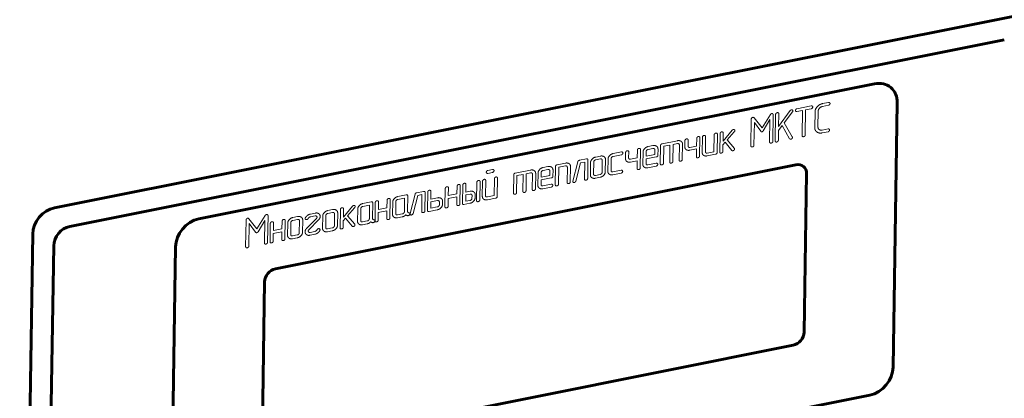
# Model space of a CAD drawing. Header units: millimetres. Extents: x 0 to 420, y 0 to 297.
# Tile 20 of 26: x 326 to 357, y 136 to 148. Entities that reach past the tile are written whole.
import ezdxf

# ---------------------------------------------------------------- set-up
doc = ezdxf.new("R2010")
doc.units = ezdxf.units.MM
doc.linetypes.add('K5LT_BASIC', pattern=[0])
doc.linetypes.add('K5LT_THIN', pattern=[0])
for name, color, linetype, true_color in [('G', 3, 'Continuous', 0x00ff00), ('R', 1, 'Continuous', 0xff0000), ('WELDING', 7, 'Continuous', 0xffffff)]:
    doc.layers.add(name, color=color, linetype=linetype, true_color=true_color)

msp = doc.modelspace()

# ---------------------------------------------------------------- linework, layer by layer
at = {"layer": 'G', "color": 5, "linetype": 'K5LT_BASIC', "lineweight": 60, "true_color": 0x0000ff}
for p, q in [((357.171, 148.074), (327.325, 142.117)), ((356.75, 147.321), (327.794, 141.542)), ((352.732, 145.953), (331.795, 141.774)), ((353.306, 137.188), (353.433, 145.368)), ((350.295, 143.45), (334.169, 140.232)), ((350.547, 138.268), (350.623, 143.176)), ((326.646, 141.302), (326.243, 115.4)), ((327.296, 140.944), (326.908, 115.951)), ((331.07, 140.905), (330.943, 132.725)), ((333.829, 139.824), (333.753, 134.917)), ((334.082, 134.642), (350.208, 137.861)), ((331.645, 132.14), (352.582, 136.319))]:
    msp.add_line(p, q, dxfattribs=at)
for centre, major_axis, start_param, end_param in [((352.72, 145.226), (0.511, 0.615), 0, 0.784241), ((352.72, 145.226), (0.511, 0.615), 5.49663, 6.283185), ((350.289, 143.11), (0.24, 0.288), 0, 0.784241), ((350.289, 143.11), (0.24, 0.288), 5.49663, 6.283185), ((327.314, 141.436), (0.479, 0.577), 0.784241, 2.355037), ((331.783, 141.047), (0.511, 0.615), 0.784241, 2.355037), ((327.786, 141.042), (0.352, 0.423), 0.784241, 2.355037), ((334.163, 139.891), (0.24, 0.288), 0.784241, 2.355037), ((350.213, 138.202), (-0.24, -0.288), 0.784241, 2.355037), ((352.593, 137.046), (-0.511, -0.615), 0.784241, 2.355037)]:
    msp.add_ellipse(centre, major_axis=major_axis, ratio=0.807215, start_param=start_param, end_param=end_param, dxfattribs=at)
at = {"layer": 'R', "color": 7, "linetype": 'K5LT_THIN', "lineweight": 18}
for p, q in [((350.765, 145.273), (350.325, 145.186)), ((351.302, 145.381), (351.12, 145.344)), ((351.12, 145.256), (351.301, 145.292)), ((348.985, 144.913), (348.999, 144.901)), ((349.502, 145.003), (349.243, 144.591)), ((349.577, 144.173), (349.59, 144.996)), ((349.664, 145.011), (349.651, 144.188)), ((350.113, 145.127), (349.755, 144.631)), ((349.755, 144.631), (349.762, 145.03)), ((349.928, 144.744), (350.189, 145.089)), ((350.323, 145.097), (350.495, 145.131)), ((350.495, 145.131), (350.483, 144.354)), ((350.581, 144.374), (350.593, 145.151)), ((350.593, 145.151), (350.763, 145.185)), ((350.887, 145.097), (350.879, 144.591)), ((350.977, 144.612), (350.985, 145.115)), ((348.909, 144.86), (348.897, 144.037)), ((348.994, 144.057), (349.005, 144.757)), ((349.243, 144.591), (348.999, 144.901)), ((349.005, 144.757), (349.201, 144.487)), ((349.283, 144.503), (349.49, 144.854)), ((349.49, 144.854), (349.479, 144.154)), ((349.753, 144.509), (349.863, 144.663)), ((349.863, 144.663), (350.095, 144.256)), ((350.182, 144.311), (349.928, 144.744)), ((347.397, 144.306), (347.389, 143.832)), ((347.487, 143.853), (347.495, 144.326)), ((347.762, 144.379), (347.754, 143.855)), ((347.851, 143.829), (347.86, 144.398)), ((347.941, 144.415), (347.932, 143.846)), ((348.321, 144.52), (348.035, 144.177)), ((348.035, 144.177), (348.039, 144.434)), ((348.164, 144.221), (348.379, 144.467)), ((349.749, 144.207), (349.753, 144.509)), ((350.185, 144.301), (350.182, 144.311)), ((351.106, 144.436), (351.288, 144.472)), ((351.289, 144.561), (351.108, 144.525)), ((345.862, 144.043), (345.716, 144.014)), ((346.1, 144.047), (346.091, 143.478)), ((346.622, 144.195), (346.148, 144.1)), ((346.189, 143.498), (346.197, 144.022)), ((346.197, 144.022), (346.391, 144.06)), ((346.391, 144.06), (346.383, 143.536)), ((346.481, 143.556), (346.489, 144.08)), ((346.489, 144.08), (346.621, 144.106)), ((346.681, 144.067), (346.674, 143.594)), ((346.772, 143.614), (346.779, 144.088)), ((346.855, 144.198), (346.852, 144.008)), ((346.95, 144.028), (346.952, 144.218)), ((347.216, 144.031), (347.009, 143.989)), ((347.22, 144.271), (347.216, 144.031)), ((347.309, 143.721), (347.318, 144.29)), ((348.03, 143.865), (348.033, 144.066)), ((348.033, 144.066), (348.099, 144.148)), ((348.099, 144.148), (348.305, 143.896)), ((348.388, 143.958), (348.164, 144.221)), ((350.095, 144.256), (350.113, 144.241)), ((350.113, 144.241), (350.134, 144.241)), ((344.236, 143.719), (344.09, 143.69)), ((344.886, 143.849), (344.631, 143.798)), ((344.631, 143.709), (344.885, 143.76)), ((345.016, 143.831), (345.013, 143.641)), ((345.111, 143.661), (345.114, 143.851)), ((345.381, 143.904), (345.377, 143.664)), ((345.47, 143.354), (345.479, 143.923)), ((345.557, 143.844), (345.551, 143.465)), ((345.651, 143.63), (345.966, 143.693)), ((345.654, 143.863), (345.652, 143.719)), ((345.652, 143.719), (345.92, 143.772)), ((345.861, 143.954), (345.715, 143.925)), ((345.92, 143.772), (345.922, 143.916)), ((346.017, 143.746), (346.02, 143.936)), ((347.006, 143.9), (347.215, 143.942)), ((347.215, 143.942), (347.211, 143.702)), ((347.545, 143.725), (347.801, 143.776)), ((347.754, 143.855), (347.546, 143.814)), ((348.394, 143.939), (348.388, 143.958)), ((342.609, 143.394), (342.463, 143.365)), ((342.847, 143.398), (342.838, 142.829)), ((343.152, 143.502), (342.895, 143.451)), ((342.944, 143.372), (343.15, 143.413)), ((343.301, 142.921), (343.309, 143.396)), ((343.536, 143.546), (343.381, 142.946)), ((343.475, 142.945), (343.62, 143.507)), ((343.801, 143.632), (343.583, 143.588)), ((343.62, 143.507), (343.752, 143.533)), ((343.752, 143.533), (343.744, 143.009)), ((343.841, 143.029), (343.85, 143.598)), ((343.93, 143.52), (343.924, 143.14)), ((344.028, 143.538), (344.022, 143.161)), ((344.234, 143.63), (344.089, 143.601)), ((344.289, 143.214), (344.295, 143.591)), ((344.387, 143.233), (344.393, 143.612)), ((344.472, 143.628), (344.466, 143.248)), ((344.564, 143.269), (344.57, 143.646)), ((345.168, 143.533), (345.376, 143.575)), ((345.377, 143.664), (345.17, 143.622)), ((345.376, 143.575), (345.372, 143.335)), ((345.649, 143.485), (345.651, 143.63)), ((345.706, 143.358), (345.962, 143.409)), ((345.963, 143.498), (345.708, 143.447)), ((340.746, 143.185), (340.89, 143.214)), ((340.892, 143.303), (340.747, 143.274)), ((341.551, 143.139), (341.542, 142.57)), ((342.073, 143.287), (341.599, 143.192)), ((341.64, 142.59), (341.648, 143.114)), ((341.648, 143.114), (341.841, 143.152)), ((341.841, 143.152), (341.833, 142.628)), ((341.931, 142.648), (341.939, 143.172)), ((341.939, 143.172), (342.071, 143.198)), ((342.132, 143.159), (342.124, 142.686)), ((342.222, 142.706), (342.23, 143.18)), ((342.304, 143.195), (342.298, 142.816)), ((342.401, 143.214), (342.399, 143.069)), ((342.399, 143.069), (342.667, 143.123)), ((342.608, 143.305), (342.462, 143.276)), ((342.667, 143.123), (342.669, 143.267)), ((342.764, 143.097), (342.767, 143.287)), ((342.936, 142.848), (342.944, 143.372)), ((343.211, 143.375), (343.204, 142.902)), ((344.081, 143.122), (344.227, 143.151)), ((344.621, 143.141), (344.876, 143.192)), ((344.877, 143.281), (344.623, 143.23)), ((339.794, 142.789), (339.791, 142.549)), ((339.883, 142.239), (339.892, 142.808)), ((339.971, 142.824), (339.963, 142.255)), ((340.065, 142.604), (340.069, 142.844)), ((340.408, 142.911), (340.399, 142.342)), ((340.497, 142.362), (340.506, 142.931)), ((340.584, 142.946), (340.577, 142.472)), ((340.675, 142.493), (340.682, 142.965)), ((340.949, 143.019), (340.941, 142.495)), ((341.038, 142.47), (341.047, 143.038)), ((342.396, 142.836), (342.398, 142.98)), ((342.398, 142.98), (342.713, 143.043)), ((342.71, 142.849), (342.455, 142.798)), ((343.381, 142.946), (343.38, 142.937)), ((343.75, 142.987), (343.76, 142.978)), ((344.079, 143.033), (344.226, 143.062)), ((338.217, 142.517), (337.961, 142.466)), ((338.258, 142.011), (338.266, 142.484)), ((338.491, 142.539), (338.336, 141.94)), ((338.43, 141.939), (338.575, 142.5)), ((338.757, 142.625), (338.538, 142.582)), ((338.575, 142.5), (338.707, 142.527)), ((338.707, 142.527), (338.699, 142.003)), ((338.797, 142.022), (338.806, 142.591)), ((338.887, 142.608), (338.878, 142.039)), ((338.981, 142.387), (338.985, 142.627)), ((339.429, 142.716), (339.42, 142.147)), ((339.523, 142.495), (339.527, 142.736)), ((339.791, 142.549), (339.523, 142.495)), ((340.064, 142.515), (340.061, 142.32)), ((340.196, 142.541), (340.064, 142.515)), ((340.198, 142.63), (340.065, 142.604)), ((340.255, 142.409), (340.257, 142.503)), ((340.353, 142.428), (340.355, 142.523)), ((340.941, 142.495), (340.734, 142.454)), ((342.453, 142.708), (342.709, 142.76)), ((336.558, 142.172), (336.272, 141.829)), ((337.083, 142.202), (336.875, 142.161)), ((337.132, 142.301), (336.876, 142.25)), ((337.076, 141.775), (337.083, 142.202)), ((337.174, 141.794), (337.181, 142.267)), ((337.261, 142.283), (337.252, 141.714)), ((337.355, 142.062), (337.358, 142.303)), ((337.626, 142.356), (337.622, 142.116)), ((337.715, 141.806), (337.724, 142.375)), ((337.801, 142.296), (337.795, 141.917)), ((337.899, 142.315), (337.893, 141.938)), ((338.167, 142.419), (337.96, 142.377)), ((338.161, 141.991), (338.167, 142.419)), ((338.98, 142.298), (338.977, 142.103)), ((339.185, 142.339), (338.98, 142.298)), ((339.187, 142.428), (338.981, 142.387)), ((339.245, 142.207), (339.246, 142.301)), ((339.343, 142.226), (339.344, 142.321)), ((339.518, 142.166), (339.522, 142.406)), ((339.522, 142.406), (339.789, 142.46)), ((339.789, 142.46), (339.786, 142.22)), ((340.009, 142.221), (340.192, 142.257)), ((340.061, 142.32), (340.193, 142.346)), ((340.733, 142.365), (340.988, 142.416)), ((333.849, 141.879), (333.591, 141.467)), ((333.925, 141.049), (333.937, 141.872)), ((335.248, 141.836), (335.394, 141.865)), ((335.396, 141.954), (335.249, 141.925)), ((335.633, 141.864), (335.627, 141.484)), ((335.73, 141.882), (335.724, 141.505)), ((335.937, 141.974), (335.791, 141.945)), ((335.938, 142.063), (335.792, 142.033)), ((335.992, 141.558), (335.998, 141.935)), ((336.09, 141.577), (336.096, 141.956)), ((336.178, 142.067), (336.169, 141.498)), ((336.272, 141.829), (336.276, 142.087)), ((336.401, 141.873), (336.617, 142.12)), ((336.625, 141.611), (336.401, 141.873)), ((336.717, 142.08), (336.711, 141.701)), ((336.815, 142.098), (336.809, 141.721)), ((337.349, 141.733), (337.353, 141.974)), ((337.353, 141.974), (337.621, 142.027)), ((337.622, 142.116), (337.355, 142.062)), ((337.621, 142.027), (337.617, 141.787)), ((337.952, 141.899), (338.098, 141.928)), ((338.268, 141.873), (338.283, 141.876)), ((338.336, 141.94), (338.335, 141.931)), ((338.925, 142.004), (339.181, 142.055)), ((338.977, 142.103), (339.182, 142.144)), ((333.257, 141.736), (333.244, 140.913)), ((333.333, 141.789), (333.347, 141.777)), ((333.342, 140.933), (333.353, 141.633)), ((333.591, 141.467), (333.347, 141.777)), ((333.353, 141.633), (333.549, 141.363)), ((333.63, 141.379), (333.838, 141.73)), ((333.838, 141.73), (333.827, 141.03)), ((334.007, 141.634), (333.999, 141.065)), ((334.102, 141.413), (334.105, 141.653)), ((334.373, 141.707), (334.369, 141.467)), ((334.462, 141.157), (334.47, 141.726)), ((334.548, 141.647), (334.542, 141.268)), ((334.646, 141.665), (334.64, 141.288)), ((334.852, 141.757), (334.707, 141.728)), ((334.854, 141.846), (334.708, 141.817)), ((334.907, 141.342), (334.913, 141.719)), ((335.005, 141.36), (335.011, 141.74)), ((335.092, 141.802), (335.089, 141.786)), ((335.435, 141.785), (335.132, 141.476)), ((335.203, 141.44), (335.506, 141.748)), ((336.267, 141.517), (336.27, 141.718)), ((336.27, 141.718), (336.336, 141.8)), ((336.336, 141.8), (336.542, 141.548)), ((336.631, 141.591), (336.625, 141.611)), ((336.866, 141.593), (337.012, 141.623)), ((336.868, 141.682), (337.013, 141.712)), ((337.184, 141.657), (337.199, 141.66)), ((337.95, 141.81), (338.097, 141.839)), ((334.096, 141.084), (334.1, 141.324)), ((334.1, 141.324), (334.368, 141.378)), ((334.369, 141.467), (334.102, 141.413)), ((334.368, 141.378), (334.364, 141.137)), ((334.699, 141.25), (334.845, 141.279)), ((335.239, 141.269), (335.386, 141.298)), ((335.387, 141.387), (335.241, 141.358)), ((335.386, 141.298), (335.41, 141.305)), ((335.41, 141.305), (335.433, 141.314)), ((335.546, 141.424), (335.549, 141.438)), ((335.782, 141.377), (335.928, 141.406)), ((335.783, 141.466), (335.929, 141.495)), ((333.833, 141.007), (333.843, 140.998)), ((334.005, 141.042), (334.015, 141.033)), ((334.697, 141.161), (334.844, 141.19))]:
    msp.add_line(p, q, dxfattribs=at)
at = {"layer": 'WELDING', "color": 7, "linetype": 'K5LT_THIN', "lineweight": 18}
for points in [[(350.763, 145.185), (350.787, 145.189), (350.813, 145.223), (350.814, 145.239)], [(350.814, 145.239), (350.814, 145.254), (350.801, 145.264)], [(351.12, 145.344), (351.024, 145.325), (350.888, 145.178), (350.887, 145.097)], [(350.985, 145.115), (350.986, 145.164), (351.064, 145.245), (351.12, 145.256)], [(351.301, 145.292), (351.324, 145.296), (351.35, 145.33), (351.351, 145.346)], [(351.351, 145.346), (351.351, 145.361), (351.339, 145.371)], [(348.955, 144.918), (348.937, 144.914), (348.91, 144.883), (348.909, 144.86)], [(348.977, 144.917), (348.967, 144.92), (348.955, 144.918)], [(348.991, 144.908), (348.981, 144.917), (348.977, 144.917)], [(348.999, 144.901), (348.995, 144.905), (348.991, 144.908)], [(349.545, 145.035), (349.517, 145.03), (349.502, 145.003)], [(349.577, 145.028), (349.563, 145.039), (349.545, 145.035)], [(349.712, 145.064), (349.693, 145.06), (349.664, 145.027), (349.664, 145.011)], [(349.762, 145.03), (349.762, 145.047), (349.752, 145.056)], [(350.15, 145.151), (350.128, 145.147), (350.113, 145.127)], [(350.2, 145.117), (350.2, 145.132), (350.189, 145.142)], [(350.189, 145.089), (350.2, 145.103), (350.2, 145.117)], [(350.325, 145.186), (350.301, 145.181), (350.277, 145.143), (350.277, 145.132)], [(350.277, 145.132), (350.276, 145.114), (350.29, 145.102)], [(350.29, 145.102), (350.303, 145.093), (350.323, 145.097)], [(351.007, 144.545), (350.976, 144.571), (350.977, 144.612)], [(347.268, 144.324), (347.249, 144.32), (347.22, 144.287), (347.22, 144.271)], [(347.318, 144.29), (347.318, 144.307), (347.308, 144.316)], [(347.445, 144.359), (347.426, 144.356), (347.397, 144.322), (347.397, 144.306)], [(347.495, 144.326), (347.495, 144.342), (347.485, 144.351)], [(347.811, 144.432), (347.792, 144.428), (347.762, 144.395), (347.762, 144.379)], [(347.86, 144.398), (347.86, 144.415), (347.85, 144.424)], [(347.99, 144.468), (347.971, 144.464), (347.941, 144.43), (347.941, 144.415)], [(348.039, 144.434), (348.039, 144.451), (348.029, 144.46)], [(348.355, 144.541), (348.336, 144.537), (348.321, 144.52)], [(348.379, 144.467), (348.404, 144.489), (348.405, 144.506)], [(348.405, 144.506), (348.405, 144.522), (348.393, 144.531)], [(349.201, 144.487), (349.205, 144.482), (349.209, 144.479)], [(349.209, 144.479), (349.223, 144.467), (349.241, 144.471)], [(349.241, 144.471), (349.265, 144.476), (349.283, 144.503)], [(350.187, 144.297), (350.185, 144.299), (350.185, 144.301)], [(350.483, 144.354), (350.483, 144.335), (350.494, 144.326)], [(350.494, 144.326), (350.497, 144.324), (350.5, 144.322)], [(350.5, 144.322), (350.522, 144.318), (350.531, 144.32)], [(350.531, 144.32), (350.551, 144.324), (350.565, 144.337)], [(350.565, 144.337), (350.581, 144.353), (350.581, 144.374)], [(350.879, 144.591), (350.878, 144.518), (350.93, 144.475)], [(351.288, 144.472), (351.311, 144.476), (351.338, 144.51), (351.338, 144.526)], [(351.338, 144.526), (351.338, 144.541), (351.326, 144.551)], [(345.716, 144.014), (345.649, 144.001), (345.558, 143.897), (345.557, 143.844)], [(346.02, 143.936), (346.02, 143.988), (345.984, 144.018)], [(346.148, 144.1), (346.101, 144.091), (346.1, 144.047)], [(346.668, 144.097), (346.682, 144.085), (346.681, 144.067)], [(346.779, 144.088), (346.78, 144.14), (346.744, 144.17)], [(346.852, 144.008), (346.851, 143.954), (346.887, 143.924)], [(346.903, 144.251), (346.884, 144.247), (346.855, 144.214), (346.855, 144.198)], [(346.952, 144.218), (346.953, 144.234), (346.943, 144.243)], [(346.963, 143.998), (346.949, 144.009), (346.95, 144.028)], [(348.897, 144.037), (348.896, 144.019), (348.907, 144.01)], [(348.907, 144.01), (348.91, 144.007), (348.913, 144.006)], [(348.913, 144.006), (348.935, 144.002), (348.944, 144.003)], [(348.944, 144.003), (348.965, 144.007), (348.979, 144.021)], [(348.979, 144.021), (348.994, 144.037), (348.994, 144.057)], [(349.479, 144.154), (349.479, 144.135), (349.49, 144.126)], [(349.49, 144.126), (349.493, 144.124), (349.496, 144.122)], [(349.496, 144.122), (349.517, 144.118), (349.526, 144.12)], [(349.526, 144.12), (349.547, 144.124), (349.561, 144.137)], [(349.561, 144.137), (349.577, 144.153), (349.577, 144.173)], [(349.651, 144.188), (349.651, 144.169), (349.662, 144.16)], [(349.662, 144.16), (349.664, 144.158), (349.668, 144.156)], [(349.668, 144.156), (349.689, 144.152), (349.698, 144.154)], [(349.698, 144.154), (349.719, 144.158), (349.733, 144.171)], [(349.733, 144.171), (349.748, 144.187), (349.749, 144.207)], [(350.134, 144.241), (350.154, 144.245), (350.17, 144.26)], [(350.17, 144.26), (350.186, 144.277), (350.187, 144.297)], [(344.09, 143.69), (344.023, 143.676), (343.931, 143.573), (343.93, 143.52)], [(344.393, 143.612), (344.394, 143.664), (344.358, 143.694)], [(344.631, 143.798), (344.564, 143.784), (344.473, 143.681), (344.472, 143.628)], [(344.57, 143.646), (344.57, 143.667), (344.605, 143.704), (344.631, 143.709)], [(344.885, 143.76), (344.908, 143.764), (344.935, 143.798), (344.935, 143.814)], [(344.935, 143.814), (344.935, 143.829), (344.923, 143.839)], [(345.064, 143.884), (345.045, 143.88), (345.016, 143.847), (345.016, 143.831)], [(345.114, 143.851), (345.114, 143.867), (345.104, 143.876)], [(345.43, 143.957), (345.411, 143.953), (345.381, 143.92), (345.381, 143.904)], [(345.479, 143.923), (345.479, 143.94), (345.469, 143.949)], [(345.715, 143.925), (345.69, 143.92), (345.655, 143.884), (345.654, 143.863)], [(345.922, 143.916), (345.922, 143.934), (345.909, 143.945)], [(345.966, 143.693), (346.016, 143.702), (346.017, 143.746)], [(347.211, 143.702), (347.211, 143.683), (347.222, 143.674)], [(347.293, 143.685), (347.308, 143.701), (347.309, 143.721)], [(347.389, 143.832), (347.389, 143.779), (347.425, 143.749)], [(347.5, 143.823), (347.487, 143.834), (347.487, 143.853)], [(347.801, 143.776), (347.85, 143.786), (347.851, 143.829)], [(347.932, 143.846), (347.932, 143.827), (347.943, 143.818)], [(347.943, 143.818), (347.946, 143.816), (347.949, 143.814)], [(347.949, 143.814), (347.971, 143.81), (347.979, 143.811)], [(347.979, 143.811), (348, 143.816), (348.014, 143.829)], [(348.014, 143.829), (348.03, 143.845), (348.03, 143.865)], [(348.305, 143.896), (348.307, 143.893), (348.31, 143.891)], [(348.343, 143.884), (348.362, 143.888), (348.378, 143.903)], [(348.378, 143.903), (348.394, 143.921), (348.394, 143.939)], [(342.895, 143.451), (342.848, 143.442), (342.847, 143.398)], [(343.198, 143.404), (343.211, 143.393), (343.211, 143.375)], [(343.309, 143.396), (343.31, 143.447), (343.274, 143.477)], [(343.583, 143.588), (343.545, 143.581), (343.536, 143.546)], [(343.84, 143.627), (343.828, 143.637), (343.801, 143.632)], [(343.85, 143.598), (343.851, 143.619), (343.84, 143.627)], [(344.089, 143.601), (344.063, 143.596), (344.028, 143.559), (344.028, 143.538)], [(344.295, 143.591), (344.296, 143.609), (344.282, 143.62)], [(345.013, 143.641), (345.012, 143.588), (345.048, 143.557)], [(345.124, 143.631), (345.111, 143.642), (345.111, 143.661)], [(345.551, 143.465), (345.55, 143.412), (345.586, 143.382)], [(345.661, 143.456), (345.648, 143.467), (345.649, 143.485)], [(345.962, 143.409), (345.985, 143.413), (346.012, 143.447), (346.012, 143.463)], [(346.012, 143.463), (346.013, 143.478), (346, 143.488)], [(346.091, 143.478), (346.091, 143.459), (346.102, 143.45)], [(346.102, 143.45), (346.105, 143.448), (346.108, 143.446)], [(346.108, 143.446), (346.13, 143.442), (346.139, 143.444)], [(346.139, 143.444), (346.159, 143.448), (346.173, 143.461)], [(346.173, 143.461), (346.189, 143.477), (346.189, 143.498)], [(346.383, 143.536), (346.382, 143.518), (346.393, 143.508)], [(346.393, 143.508), (346.396, 143.506), (346.4, 143.505)], [(346.4, 143.505), (346.421, 143.5), (346.43, 143.502)], [(346.43, 143.502), (346.451, 143.506), (346.465, 143.519)], [(346.465, 143.519), (346.48, 143.535), (346.481, 143.556)], [(346.674, 143.594), (346.674, 143.576), (346.685, 143.567)], [(346.685, 143.567), (346.687, 143.564), (346.691, 143.563)], [(346.691, 143.563), (346.712, 143.559), (346.721, 143.56)], [(346.721, 143.56), (346.742, 143.565), (346.756, 143.578)], [(346.756, 143.578), (346.772, 143.594), (346.772, 143.614)], [(347.222, 143.674), (347.224, 143.672), (347.228, 143.67)], [(347.228, 143.67), (347.249, 143.666), (347.258, 143.668)], [(347.258, 143.668), (347.279, 143.672), (347.293, 143.685)], [(340.747, 143.274), (340.724, 143.269), (340.699, 143.232), (340.699, 143.22)], [(340.699, 143.22), (340.699, 143.202), (340.711, 143.191)], [(340.711, 143.191), (340.725, 143.181), (340.746, 143.185)], [(340.89, 143.214), (340.914, 143.219), (340.94, 143.252), (340.94, 143.268)], [(340.94, 143.268), (340.941, 143.283), (340.928, 143.293)], [(341.599, 143.192), (341.551, 143.183), (341.551, 143.139)], [(342.118, 143.189), (342.132, 143.177), (342.132, 143.159)], [(342.23, 143.18), (342.23, 143.232), (342.195, 143.262)], [(342.463, 143.365), (342.396, 143.352), (342.304, 143.248), (342.304, 143.195)], [(342.462, 143.276), (342.437, 143.271), (342.402, 143.235), (342.401, 143.214)], [(342.669, 143.267), (342.669, 143.285), (342.656, 143.296)], [(342.713, 143.043), (342.763, 143.053), (342.764, 143.097)], [(342.767, 143.287), (342.767, 143.339), (342.731, 143.369)], [(343.924, 143.14), (343.923, 143.087), (343.96, 143.057)], [(344.022, 143.161), (344.022, 143.142), (344.035, 143.131)], [(344.226, 143.062), (344.292, 143.076), (344.386, 143.174), (344.387, 143.233)], [(344.227, 143.151), (344.254, 143.157), (344.289, 143.194), (344.289, 143.214)], [(344.466, 143.248), (344.466, 143.195), (344.502, 143.165)], [(344.577, 143.239), (344.564, 143.25), (344.564, 143.269)], [(344.876, 143.192), (344.899, 143.197), (344.926, 143.23), (344.926, 143.246)], [(344.926, 143.246), (344.926, 143.261), (344.914, 143.271)], [(345.372, 143.335), (345.372, 143.316), (345.383, 143.307)], [(345.383, 143.307), (345.386, 143.305), (345.389, 143.303)], [(345.389, 143.303), (345.41, 143.299), (345.419, 143.301)], [(345.419, 143.301), (345.44, 143.305), (345.455, 143.318)], [(345.455, 143.318), (345.47, 143.334), (345.47, 143.354)], [(339.843, 142.842), (339.824, 142.838), (339.795, 142.805), (339.794, 142.789)], [(339.892, 142.808), (339.892, 142.825), (339.882, 142.834)], [(340.02, 142.877), (340.001, 142.874), (339.972, 142.84), (339.971, 142.824)], [(340.069, 142.844), (340.069, 142.86), (340.059, 142.869)], [(340.457, 142.965), (340.438, 142.961), (340.409, 142.927), (340.408, 142.911)], [(340.506, 142.931), (340.506, 142.948), (340.496, 142.956)], [(340.633, 142.999), (340.614, 142.995), (340.585, 142.961), (340.584, 142.946)], [(340.682, 142.965), (340.682, 142.982), (340.672, 142.991)], [(340.998, 143.072), (340.979, 143.068), (340.95, 143.034), (340.949, 143.019)], [(341.047, 143.038), (341.048, 143.055), (341.037, 143.064)], [(342.298, 142.816), (342.297, 142.763), (342.333, 142.733)], [(342.408, 142.806), (342.395, 142.817), (342.396, 142.836)], [(342.709, 142.76), (342.732, 142.764), (342.759, 142.798), (342.759, 142.814)], [(342.759, 142.814), (342.76, 142.829), (342.747, 142.839)], [(342.838, 142.829), (342.838, 142.81), (342.849, 142.801)], [(342.849, 142.801), (342.852, 142.799), (342.855, 142.797)], [(342.855, 142.797), (342.877, 142.793), (342.886, 142.795)], [(342.886, 142.795), (342.906, 142.799), (342.92, 142.812)], [(342.92, 142.812), (342.936, 142.828), (342.936, 142.848)], [(343.204, 142.902), (343.203, 142.883), (343.214, 142.874)], [(343.214, 142.874), (343.217, 142.872), (343.22, 142.87)], [(343.22, 142.87), (343.242, 142.866), (343.251, 142.868)], [(343.251, 142.868), (343.272, 142.872), (343.286, 142.885)], [(343.286, 142.885), (343.301, 142.901), (343.301, 142.921)], [(343.38, 142.937), (343.379, 142.919), (343.39, 142.91)], [(343.428, 142.903), (343.466, 142.911), (343.475, 142.945)], [(343.744, 143.009), (343.743, 142.991), (343.754, 142.982)], [(343.754, 142.982), (343.757, 142.98), (343.76, 142.978)], [(343.76, 142.978), (343.782, 142.974), (343.791, 142.975)], [(343.791, 142.975), (343.812, 142.98), (343.826, 142.993)], [(343.826, 142.993), (343.841, 143.009), (343.841, 143.029)], [(338.256, 142.513), (338.243, 142.523), (338.217, 142.517)], [(338.266, 142.484), (338.266, 142.504), (338.256, 142.513)], [(338.538, 142.582), (338.501, 142.574), (338.491, 142.539)], [(338.796, 142.62), (338.783, 142.631), (338.757, 142.625)], [(338.806, 142.591), (338.806, 142.612), (338.796, 142.62)], [(338.936, 142.661), (338.917, 142.657), (338.887, 142.623), (338.887, 142.608)], [(338.985, 142.627), (338.985, 142.644), (338.975, 142.652)], [(339.478, 142.769), (339.459, 142.765), (339.429, 142.732), (339.429, 142.716)], [(339.527, 142.736), (339.527, 142.752), (339.517, 142.761)], [(340.257, 142.503), (340.257, 142.52), (340.244, 142.532)], [(340.355, 142.523), (340.355, 142.575), (340.319, 142.605)], [(340.577, 142.472), (340.576, 142.421), (340.612, 142.39)], [(340.688, 142.463), (340.674, 142.474), (340.675, 142.493)], [(340.988, 142.416), (341.038, 142.426), (341.038, 142.47)], [(341.542, 142.57), (341.542, 142.551), (341.553, 142.542)], [(341.553, 142.542), (341.555, 142.54), (341.559, 142.538)], [(341.559, 142.538), (341.58, 142.534), (341.589, 142.536)], [(341.589, 142.536), (341.61, 142.54), (341.624, 142.553)], [(341.624, 142.553), (341.639, 142.569), (341.64, 142.59)], [(341.833, 142.628), (341.833, 142.61), (341.844, 142.6)], [(341.844, 142.6), (341.847, 142.598), (341.85, 142.597)], [(341.85, 142.597), (341.871, 142.592), (341.88, 142.594)], [(341.88, 142.594), (341.901, 142.598), (341.915, 142.611)], [(341.915, 142.611), (341.931, 142.627), (341.931, 142.648)], [(342.124, 142.686), (342.124, 142.668), (342.135, 142.659)], [(342.135, 142.659), (342.138, 142.656), (342.141, 142.655)], [(342.141, 142.655), (342.163, 142.651), (342.172, 142.652)], [(342.172, 142.652), (342.193, 142.656), (342.207, 142.67)], [(342.207, 142.67), (342.222, 142.686), (342.222, 142.706)], [(336.592, 142.193), (336.574, 142.189), (336.558, 142.172)], [(336.642, 142.158), (336.642, 142.174), (336.63, 142.184)], [(336.876, 142.25), (336.809, 142.237), (336.718, 142.133), (336.717, 142.08)], [(337.171, 142.296), (337.159, 142.306), (337.132, 142.301)], [(337.181, 142.267), (337.182, 142.288), (337.171, 142.296)], [(337.309, 142.336), (337.29, 142.332), (337.261, 142.299), (337.261, 142.283)], [(337.358, 142.303), (337.359, 142.319), (337.348, 142.328)], [(337.674, 142.409), (337.655, 142.405), (337.626, 142.372), (337.626, 142.356)], [(337.724, 142.375), (337.724, 142.392), (337.714, 142.401)], [(337.961, 142.466), (337.894, 142.453), (337.802, 142.349), (337.801, 142.296)], [(337.96, 142.377), (337.934, 142.372), (337.899, 142.336), (337.899, 142.315)], [(339.181, 142.055), (339.248, 142.069), (339.342, 142.168), (339.343, 142.226)], [(339.182, 142.144), (339.209, 142.15), (339.245, 142.187), (339.245, 142.207)], [(339.246, 142.301), (339.247, 142.319), (339.233, 142.33)], [(339.344, 142.321), (339.345, 142.373), (339.309, 142.403)], [(339.502, 142.13), (339.518, 142.146), (339.518, 142.166)], [(339.786, 142.22), (339.785, 142.201), (339.796, 142.192)], [(339.796, 142.192), (339.799, 142.19), (339.802, 142.188)], [(339.802, 142.188), (339.824, 142.184), (339.833, 142.186)], [(339.833, 142.186), (339.854, 142.19), (339.868, 142.203)], [(339.868, 142.203), (339.883, 142.219), (339.883, 142.239)], [(339.963, 142.255), (339.962, 142.234), (339.973, 142.225)], [(339.973, 142.225), (339.984, 142.216), (340.009, 142.221)], [(340.192, 142.257), (340.258, 142.27), (340.352, 142.369), (340.353, 142.428)], [(340.193, 142.346), (340.22, 142.351), (340.255, 142.388), (340.255, 142.409)], [(340.399, 142.342), (340.399, 142.323), (340.41, 142.314)], [(340.41, 142.314), (340.413, 142.312), (340.416, 142.31)], [(340.416, 142.31), (340.438, 142.306), (340.447, 142.308)], [(340.447, 142.308), (340.467, 142.312), (340.482, 142.325)], [(340.482, 142.325), (340.497, 142.341), (340.497, 142.362)], [(333.892, 141.911), (333.865, 141.906), (333.849, 141.879)], [(333.924, 141.904), (333.911, 141.915), (333.892, 141.911)], [(335.249, 141.925), (335.2, 141.915), (335.11, 141.843), (335.092, 141.802)], [(335.553, 141.848), (335.554, 141.898), (335.516, 141.93)], [(335.792, 142.033), (335.725, 142.02), (335.633, 141.916), (335.633, 141.864)], [(335.791, 141.945), (335.765, 141.939), (335.731, 141.903), (335.73, 141.882)], [(335.998, 141.935), (335.998, 141.953), (335.984, 141.964)], [(336.096, 141.956), (336.096, 142.008), (336.06, 142.038)], [(336.227, 142.12), (336.208, 142.116), (336.179, 142.083), (336.178, 142.067)], [(336.276, 142.087), (336.276, 142.103), (336.266, 142.112)], [(336.617, 142.12), (336.641, 142.141), (336.642, 142.158)], [(336.875, 142.161), (336.85, 142.156), (336.815, 142.119), (336.815, 142.098)], [(337.795, 141.917), (337.795, 141.864), (337.831, 141.834)], [(337.893, 141.938), (337.893, 141.919), (337.906, 141.908)], [(338.097, 141.839), (338.169, 141.853), (338.208, 141.904)], [(338.098, 141.928), (338.125, 141.933), (338.16, 141.971), (338.161, 141.991)], [(338.208, 141.904), (338.216, 141.895), (338.222, 141.89)], [(338.222, 141.89), (338.227, 141.886), (338.231, 141.885)], [(338.231, 141.885), (338.25, 141.874), (338.268, 141.873)], [(338.269, 141.98), (338.258, 141.995), (338.258, 142.011)], [(338.272, 141.976), (338.27, 141.978), (338.269, 141.98)], [(338.299, 141.964), (338.281, 141.969), (338.272, 141.976)], [(338.283, 141.876), (338.305, 141.881), (338.316, 141.894)], [(338.322, 141.956), (338.314, 141.963), (338.299, 141.964)], [(338.316, 141.894), (338.331, 141.912), (338.332, 141.931)], [(338.332, 141.931), (338.332, 141.948), (338.322, 141.956)], [(338.335, 141.931), (338.335, 141.912), (338.345, 141.904)], [(338.383, 141.896), (338.421, 141.904), (338.43, 141.939)], [(338.699, 142.003), (338.699, 141.984), (338.71, 141.975)], [(338.71, 141.975), (338.712, 141.973), (338.716, 141.971)], [(338.716, 141.971), (338.737, 141.967), (338.746, 141.969)], [(338.746, 141.969), (338.767, 141.973), (338.781, 141.986)], [(338.781, 141.986), (338.797, 142.002), (338.797, 142.022)], [(338.878, 142.039), (338.878, 142.018), (338.888, 142.009)], [(338.888, 142.009), (338.9, 141.999), (338.925, 142.004)], [(339.42, 142.147), (339.42, 142.128), (339.431, 142.119)], [(339.431, 142.119), (339.434, 142.117), (339.437, 142.115)], [(339.437, 142.115), (339.459, 142.111), (339.468, 142.113)], [(339.468, 142.113), (339.488, 142.117), (339.502, 142.13)], [(333.302, 141.794), (333.284, 141.79), (333.257, 141.759), (333.257, 141.736)], [(333.325, 141.793), (333.315, 141.796), (333.302, 141.794)], [(333.339, 141.784), (333.328, 141.793), (333.325, 141.793)], [(333.347, 141.777), (333.343, 141.781), (333.339, 141.784)], [(334.056, 141.687), (334.037, 141.683), (334.008, 141.649), (334.007, 141.634)], [(334.105, 141.653), (334.106, 141.67), (334.095, 141.679)], [(334.421, 141.76), (334.402, 141.756), (334.373, 141.722), (334.373, 141.707)], [(334.47, 141.726), (334.471, 141.743), (334.46, 141.752)], [(334.708, 141.817), (334.641, 141.804), (334.549, 141.7), (334.548, 141.647)], [(334.707, 141.728), (334.681, 141.723), (334.646, 141.687), (334.646, 141.665)], [(334.913, 141.719), (334.914, 141.737), (334.9, 141.748)], [(335.011, 141.74), (335.012, 141.791), (334.976, 141.821)], [(335.089, 141.786), (335.088, 141.768), (335.099, 141.76)], [(335.136, 141.752), (335.169, 141.758), (335.182, 141.788)], [(335.182, 141.788), (335.189, 141.805), (335.229, 141.832), (335.248, 141.836)], [(335.456, 141.826), (335.455, 141.806), (335.435, 141.785)], [(335.441, 141.857), (335.456, 141.844), (335.456, 141.826)], [(335.506, 141.748), (335.552, 141.789), (335.553, 141.848)], [(335.928, 141.406), (335.995, 141.419), (336.089, 141.518), (336.09, 141.577)], [(335.929, 141.495), (335.956, 141.5), (335.992, 141.538), (335.992, 141.558)], [(336.58, 141.536), (336.599, 141.54), (336.615, 141.555)], [(336.615, 141.555), (336.631, 141.573), (336.631, 141.591)], [(336.711, 141.701), (336.71, 141.648), (336.746, 141.618)], [(336.809, 141.721), (336.809, 141.702), (336.822, 141.691)], [(337.012, 141.623), (337.084, 141.637), (337.123, 141.688)], [(337.013, 141.712), (337.04, 141.717), (337.076, 141.754), (337.076, 141.775)], [(337.123, 141.688), (337.131, 141.679), (337.137, 141.674)], [(337.137, 141.674), (337.143, 141.669), (337.146, 141.668)], [(337.146, 141.668), (337.166, 141.658), (337.184, 141.657)], [(337.184, 141.763), (337.174, 141.778), (337.174, 141.794)], [(337.188, 141.76), (337.186, 141.762), (337.184, 141.763)], [(337.215, 141.748), (337.197, 141.752), (337.188, 141.76)], [(337.199, 141.66), (337.221, 141.664), (337.231, 141.678)], [(337.237, 141.74), (337.229, 141.747), (337.215, 141.748)], [(337.231, 141.678), (337.247, 141.695), (337.247, 141.714)], [(337.247, 141.714), (337.248, 141.731), (337.237, 141.74)], [(337.252, 141.714), (337.251, 141.695), (337.262, 141.686)], [(337.262, 141.686), (337.265, 141.684), (337.268, 141.682)], [(337.268, 141.682), (337.29, 141.678), (337.299, 141.68)], [(337.299, 141.68), (337.32, 141.684), (337.334, 141.697)], [(337.334, 141.697), (337.349, 141.713), (337.349, 141.733)], [(337.617, 141.787), (337.617, 141.768), (337.628, 141.759)], [(337.628, 141.759), (337.63, 141.757), (337.634, 141.755)], [(337.634, 141.755), (337.655, 141.751), (337.664, 141.753)], [(337.664, 141.753), (337.685, 141.757), (337.699, 141.77)], [(337.699, 141.77), (337.714, 141.786), (337.715, 141.806)], [(333.549, 141.363), (333.553, 141.358), (333.557, 141.355)], [(333.557, 141.355), (333.571, 141.343), (333.588, 141.347)], [(333.588, 141.347), (333.613, 141.352), (333.63, 141.379)], [(334.542, 141.268), (334.541, 141.215), (334.578, 141.185)], [(334.64, 141.288), (334.64, 141.269), (334.653, 141.258)], [(334.844, 141.19), (334.91, 141.203), (335.004, 141.302), (335.005, 141.36)], [(334.845, 141.279), (334.872, 141.284), (334.907, 141.321), (334.907, 141.342)], [(335.132, 141.476), (335.085, 141.435), (335.084, 141.376)], [(335.084, 141.376), (335.084, 141.324), (335.122, 141.292)], [(335.182, 141.398), (335.183, 141.418), (335.203, 141.44)], [(335.198, 141.364), (335.182, 141.382), (335.182, 141.398)], [(335.241, 141.358), (335.213, 141.352), (335.198, 141.364)], [(335.43, 141.406), (335.402, 141.39), (335.387, 141.387)], [(335.499, 141.472), (335.468, 141.465), (335.448, 141.419), (335.43, 141.406)], [(335.433, 141.314), (335.46, 141.328), (335.482, 141.343)], [(335.482, 141.343), (335.528, 141.377), (335.546, 141.424)], [(335.549, 141.438), (335.549, 141.455), (335.539, 141.463)], [(335.627, 141.484), (335.626, 141.431), (335.662, 141.401)], [(335.724, 141.505), (335.724, 141.486), (335.737, 141.475)], [(336.169, 141.498), (336.169, 141.479), (336.18, 141.47)], [(336.18, 141.47), (336.183, 141.468), (336.186, 141.466)], [(336.186, 141.466), (336.208, 141.462), (336.217, 141.464)], [(336.217, 141.464), (336.238, 141.468), (336.252, 141.481)], [(336.252, 141.481), (336.267, 141.497), (336.267, 141.517)], [(336.542, 141.548), (336.544, 141.545), (336.547, 141.543)], [(333.827, 141.03), (333.827, 141.011), (333.838, 141.002)], [(333.838, 141.002), (333.84, 141), (333.843, 140.998)], [(333.843, 140.998), (333.865, 140.994), (333.874, 140.996)], [(333.874, 140.996), (333.895, 141), (333.909, 141.013)], [(333.909, 141.013), (333.924, 141.029), (333.925, 141.049)], [(333.999, 141.065), (333.998, 141.046), (334.009, 141.037)], [(334.009, 141.037), (334.012, 141.035), (334.015, 141.033)], [(334.015, 141.033), (334.037, 141.029), (334.046, 141.031)], [(334.046, 141.031), (334.067, 141.035), (334.081, 141.048)], [(334.081, 141.048), (334.096, 141.064), (334.096, 141.084)], [(334.364, 141.137), (334.364, 141.119), (334.374, 141.11)], [(334.374, 141.11), (334.377, 141.107), (334.381, 141.106)], [(334.381, 141.106), (334.402, 141.102), (334.411, 141.103)], [(334.411, 141.103), (334.432, 141.108), (334.446, 141.121)], [(334.446, 141.121), (334.461, 141.137), (334.462, 141.157)], [(333.244, 140.913), (333.244, 140.895), (333.255, 140.886)], [(333.255, 140.886), (333.258, 140.883), (333.261, 140.882)], [(333.261, 140.882), (333.282, 140.878), (333.291, 140.879)], [(333.291, 140.879), (333.312, 140.884), (333.327, 140.897)], [(333.327, 140.897), (333.342, 140.913), (333.342, 140.933)]]:
    msp.add_open_spline(points, degree=2, dxfattribs=at)
for points, knots in [([(350.801, 145.264), (350.8, 145.265), (350.783, 145.277), (350.765, 145.273)], [0.890762, 0.890762, 0.890762, 1, 2, 2, 2]), ([(351.339, 145.371), (351.337, 145.372), (351.32, 145.384), (351.302, 145.381)], [0.893257, 0.893257, 0.893257, 1, 2, 2, 2]), ([(349.59, 144.996), (349.59, 145.017), (349.577, 145.028), (349.577, 145.028)], [0, 0, 0, 1, 1.007143, 1.007143, 1.007143]), ([(349.752, 145.056), (349.749, 145.058), (349.73, 145.068), (349.712, 145.064)], [0.801941, 0.801941, 0.801941, 1, 2, 2, 2]), ([(350.189, 145.142), (350.187, 145.143), (350.168, 145.155), (350.15, 145.151)], [0.828597, 0.828597, 0.828597, 1, 2, 2, 2]), ([(347.308, 144.316), (347.305, 144.318), (347.286, 144.327), (347.268, 144.324)], [0.801658, 0.801658, 0.801658, 1, 2, 2, 2]), ([(347.485, 144.351), (347.482, 144.353), (347.463, 144.363), (347.445, 144.359)], [0.797682, 0.797682, 0.797682, 1, 2, 2, 2]), ([(347.85, 144.424), (347.847, 144.426), (347.828, 144.436), (347.811, 144.432)], [0.801658, 0.801658, 0.801658, 1, 2, 2, 2]), ([(348.029, 144.46), (348.026, 144.462), (348.007, 144.471), (347.99, 144.468)], [0.801941, 0.801941, 0.801941, 1, 2, 2, 2]), ([(348.393, 144.531), (348.391, 144.533), (348.373, 144.544), (348.355, 144.541)], [0.851109, 0.851109, 0.851109, 1, 2, 2, 2]), ([(350.93, 144.475), (350.938, 144.468), (351.017, 144.418), (351.106, 144.436)], [0.862653, 0.862653, 0.862653, 1, 2, 2, 2]), ([(351.108, 144.525), (351.053, 144.514), (351.01, 144.542), (351.007, 144.545)], [0, 0, 0, 1, 1.111836, 1.111836, 1.111836]), ([(351.326, 144.551), (351.324, 144.552), (351.307, 144.564), (351.289, 144.561)], [0.894929, 0.894929, 0.894929, 1, 2, 2, 2]), ([(345.984, 144.018), (345.98, 144.022), (345.928, 144.056), (345.862, 144.043)], [0.883006, 0.883006, 0.883006, 1, 2, 2, 2]), ([(346.621, 144.106), (346.647, 144.111), (346.666, 144.098), (346.668, 144.097)], [0, 0, 0, 1, 1.112038, 1.112038, 1.112038]), ([(346.744, 144.17), (346.739, 144.174), (346.688, 144.208), (346.622, 144.195)], [0.883697, 0.883697, 0.883697, 1, 2, 2, 2]), ([(346.943, 144.243), (346.94, 144.245), (346.92, 144.255), (346.903, 144.251)], [0.797682, 0.797682, 0.797682, 1, 2, 2, 2]), ([(347.009, 143.989), (346.983, 143.984), (346.964, 143.997), (346.963, 143.998)], [0, 0, 0, 1, 1.107421, 1.107421, 1.107421]), ([(344.358, 143.694), (344.353, 143.698), (344.301, 143.732), (344.236, 143.719)], [0.881217, 0.881217, 0.881217, 1, 2, 2, 2]), ([(344.923, 143.839), (344.921, 143.84), (344.904, 143.852), (344.886, 143.849)], [0.893257, 0.893257, 0.893257, 1, 2, 2, 2]), ([(345.104, 143.876), (345.101, 143.878), (345.082, 143.888), (345.064, 143.884)], [0.797682, 0.797682, 0.797682, 1, 2, 2, 2]), ([(345.469, 143.949), (345.466, 143.951), (345.447, 143.961), (345.43, 143.957)], [0.801658, 0.801658, 0.801658, 1, 2, 2, 2]), ([(345.909, 143.945), (345.907, 143.947), (345.887, 143.96), (345.861, 143.954)], [0.877596, 0.877596, 0.877596, 1, 2, 2, 2]), ([(346.887, 143.924), (346.891, 143.921), (346.941, 143.887), (347.006, 143.9)], [0.896335, 0.896335, 0.896335, 1, 2, 2, 2]), ([(347.425, 143.749), (347.429, 143.745), (347.479, 143.712), (347.545, 143.725)], [0.893852, 0.893852, 0.893852, 1, 2, 2, 2]), ([(347.546, 143.814), (347.521, 143.809), (347.502, 143.821), (347.5, 143.823)], [0, 0, 0, 1, 1.107421, 1.107421, 1.107421]), ([(348.31, 143.891), (348.316, 143.886), (348.331, 143.882), (348.343, 143.884)], [0.302731, 0.302731, 0.302731, 1, 2, 2, 2]), ([(342.731, 143.369), (342.727, 143.373), (342.675, 143.407), (342.609, 143.394)], [0.883006, 0.883006, 0.883006, 1, 2, 2, 2]), ([(343.15, 143.413), (343.176, 143.419), (343.196, 143.405), (343.198, 143.404)], [0, 0, 0, 1, 1.116021, 1.116021, 1.116021]), ([(343.274, 143.477), (343.269, 143.481), (343.217, 143.515), (343.152, 143.502)], [0.881217, 0.881217, 0.881217, 1, 2, 2, 2]), ([(344.282, 143.62), (344.28, 143.622), (344.261, 143.635), (344.234, 143.63)], [0.880592, 0.880592, 0.880592, 1, 2, 2, 2]), ([(345.048, 143.557), (345.053, 143.554), (345.102, 143.52), (345.168, 143.533)], [0.896335, 0.896335, 0.896335, 1, 2, 2, 2]), ([(345.17, 143.622), (345.144, 143.617), (345.126, 143.63), (345.124, 143.631)], [0, 0, 0, 1, 1.107421, 1.107421, 1.107421]), ([(345.708, 143.447), (345.682, 143.442), (345.663, 143.454), (345.661, 143.456)], [0, 0, 0, 1, 1.11478, 1.11478, 1.11478]), ([(346, 143.488), (345.999, 143.489), (345.982, 143.501), (345.963, 143.498)], [0.891592, 0.891592, 0.891592, 1, 2, 2, 2]), ([(340.928, 143.293), (340.927, 143.295), (340.91, 143.307), (340.892, 143.303)], [0.892424, 0.892424, 0.892424, 1, 2, 2, 2]), ([(342.071, 143.198), (342.098, 143.203), (342.117, 143.19), (342.118, 143.189)], [0, 0, 0, 1, 1.112038, 1.112038, 1.112038]), ([(342.195, 143.262), (342.19, 143.266), (342.138, 143.3), (342.073, 143.287)], [0.883697, 0.883697, 0.883697, 1, 2, 2, 2]), ([(342.656, 143.296), (342.654, 143.297), (342.634, 143.31), (342.608, 143.305)], [0.877596, 0.877596, 0.877596, 1, 2, 2, 2]), ([(344.035, 143.131), (344.037, 143.13), (344.055, 143.117), (344.081, 143.122)], [0.889981, 0.889981, 0.889981, 1, 2, 2, 2]), ([(344.502, 143.165), (344.506, 143.162), (344.556, 143.128), (344.621, 143.141)], [0.896428, 0.896428, 0.896428, 1, 2, 2, 2]), ([(344.623, 143.23), (344.598, 143.225), (344.579, 143.238), (344.577, 143.239)], [0, 0, 0, 1, 1.108737, 1.108737, 1.108737]), ([(344.914, 143.271), (344.912, 143.273), (344.895, 143.285), (344.877, 143.281)], [0.894929, 0.894929, 0.894929, 1, 2, 2, 2]), ([(345.586, 143.382), (345.59, 143.378), (345.64, 143.345), (345.706, 143.358)], [0.893852, 0.893852, 0.893852, 1, 2, 2, 2]), ([(339.882, 142.834), (339.88, 142.836), (339.86, 142.845), (339.843, 142.842)], [0.801658, 0.801658, 0.801658, 1, 2, 2, 2]), ([(340.059, 142.869), (340.057, 142.871), (340.037, 142.881), (340.02, 142.877)], [0.797682, 0.797682, 0.797682, 1, 2, 2, 2]), ([(340.496, 142.956), (340.494, 142.958), (340.474, 142.968), (340.457, 142.965)], [0.801658, 0.801658, 0.801658, 1, 2, 2, 2]), ([(340.672, 142.991), (340.67, 142.993), (340.65, 143.002), (340.633, 142.999)], [0.797392, 0.797392, 0.797392, 1, 2, 2, 2]), ([(341.037, 143.064), (341.035, 143.066), (341.015, 143.075), (340.998, 143.072)], [0.80056, 0.80056, 0.80056, 1, 2, 2, 2]), ([(342.455, 142.798), (342.429, 142.792), (342.41, 142.805), (342.408, 142.806)], [0, 0, 0, 1, 1.11478, 1.11478, 1.11478]), ([(342.747, 142.839), (342.746, 142.84), (342.729, 142.852), (342.71, 142.849)], [0.891592, 0.891592, 0.891592, 1, 2, 2, 2]), ([(343.39, 142.91), (343.392, 142.909), (343.409, 142.899), (343.428, 142.903)], [0.846809, 0.846809, 0.846809, 1, 2, 2, 2]), ([(343.96, 143.057), (343.964, 143.054), (344.014, 143.02), (344.079, 143.033)], [0.893852, 0.893852, 0.893852, 1, 2, 2, 2]), ([(338.975, 142.652), (338.972, 142.655), (338.953, 142.664), (338.936, 142.661)], [0.797682, 0.797682, 0.797682, 1, 2, 2, 2]), ([(339.517, 142.761), (339.514, 142.763), (339.495, 142.773), (339.478, 142.769)], [0.797682, 0.797682, 0.797682, 1, 2, 2, 2]), ([(340.244, 142.532), (340.242, 142.533), (340.222, 142.546), (340.196, 142.541)], [0.881044, 0.881044, 0.881044, 1, 2, 2, 2]), ([(340.319, 142.605), (340.315, 142.609), (340.263, 142.643), (340.198, 142.63)], [0.886401, 0.886401, 0.886401, 1, 2, 2, 2]), ([(342.333, 142.733), (342.337, 142.729), (342.387, 142.695), (342.453, 142.708)], [0.893852, 0.893852, 0.893852, 1, 2, 2, 2]), ([(336.63, 142.184), (336.628, 142.185), (336.61, 142.197), (336.592, 142.193)], [0.851109, 0.851109, 0.851109, 1, 2, 2, 2]), ([(337.348, 142.328), (337.346, 142.33), (337.326, 142.34), (337.309, 142.336)], [0.797682, 0.797682, 0.797682, 1, 2, 2, 2]), ([(337.714, 142.401), (337.711, 142.403), (337.692, 142.413), (337.674, 142.409)], [0.801658, 0.801658, 0.801658, 1, 2, 2, 2]), ([(339.233, 142.33), (339.231, 142.331), (339.212, 142.344), (339.185, 142.339)], [0.877596, 0.877596, 0.877596, 1, 2, 2, 2]), ([(339.309, 142.403), (339.304, 142.407), (339.253, 142.441), (339.187, 142.428)], [0.884333, 0.884333, 0.884333, 1, 2, 2, 2]), ([(340.612, 142.39), (340.617, 142.387), (340.668, 142.352), (340.733, 142.365)], [0.889321, 0.889321, 0.889321, 1, 2, 2, 2]), ([(340.734, 142.454), (340.708, 142.449), (340.689, 142.461), (340.688, 142.463)], [0, 0, 0, 1, 1.108926, 1.108926, 1.108926]), ([(333.937, 141.872), (333.938, 141.893), (333.924, 141.904), (333.924, 141.904)], [0, 0, 0, 1, 1.007143, 1.007143, 1.007143]), ([(335.394, 141.865), (335.422, 141.871), (335.44, 141.857), (335.441, 141.857)], [0, 0, 0, 1, 1.052105, 1.052105, 1.052105]), ([(335.516, 141.93), (335.513, 141.933), (335.464, 141.968), (335.396, 141.954)], [0.92239, 0.92239, 0.92239, 1, 2, 2, 2]), ([(335.984, 141.964), (335.983, 141.966), (335.963, 141.979), (335.937, 141.974)], [0.880592, 0.880592, 0.880592, 1, 2, 2, 2]), ([(336.06, 142.038), (336.056, 142.042), (336.004, 142.076), (335.938, 142.063)], [0.881217, 0.881217, 0.881217, 1, 2, 2, 2]), ([(336.266, 142.112), (336.264, 142.114), (336.244, 142.124), (336.227, 142.12)], [0.801941, 0.801941, 0.801941, 1, 2, 2, 2]), ([(337.906, 141.908), (337.908, 141.906), (337.926, 141.894), (337.952, 141.899)], [0.889981, 0.889981, 0.889981, 1, 2, 2, 2]), ([(338.345, 141.904), (338.347, 141.902), (338.364, 141.892), (338.383, 141.896)], [0.846809, 0.846809, 0.846809, 1, 2, 2, 2]), ([(334.095, 141.679), (334.093, 141.681), (334.073, 141.69), (334.056, 141.687)], [0.797682, 0.797682, 0.797682, 1, 2, 2, 2]), ([(334.46, 141.752), (334.458, 141.754), (334.439, 141.763), (334.421, 141.76)], [0.801658, 0.801658, 0.801658, 1, 2, 2, 2]), ([(334.9, 141.748), (334.898, 141.749), (334.879, 141.763), (334.852, 141.757)], [0.880592, 0.880592, 0.880592, 1, 2, 2, 2]), ([(334.976, 141.821), (334.971, 141.825), (334.919, 141.859), (334.854, 141.846)], [0.881217, 0.881217, 0.881217, 1, 2, 2, 2]), ([(335.099, 141.76), (335.101, 141.758), (335.118, 141.748), (335.136, 141.752)], [0.846004, 0.846004, 0.846004, 1, 2, 2, 2]), ([(336.746, 141.618), (336.751, 141.614), (336.801, 141.58), (336.866, 141.593)], [0.894319, 0.894319, 0.894319, 1, 2, 2, 2]), ([(336.822, 141.691), (336.823, 141.69), (336.842, 141.677), (336.868, 141.682)], [0.889981, 0.889981, 0.889981, 1, 2, 2, 2]), ([(337.831, 141.834), (337.835, 141.831), (337.885, 141.797), (337.95, 141.81)], [0.894319, 0.894319, 0.894319, 1, 2, 2, 2]), ([(334.653, 141.258), (334.655, 141.257), (334.673, 141.244), (334.699, 141.25)], [0.889981, 0.889981, 0.889981, 1, 2, 2, 2]), ([(335.122, 141.292), (335.124, 141.29), (335.171, 141.255), (335.239, 141.269)], [0.9311, 0.9311, 0.9311, 1, 2, 2, 2]), ([(335.539, 141.463), (335.536, 141.465), (335.518, 141.475), (335.499, 141.472)], [0.830406, 0.830406, 0.830406, 1, 2, 2, 2]), ([(335.662, 141.401), (335.666, 141.398), (335.716, 141.364), (335.782, 141.377)], [0.893852, 0.893852, 0.893852, 1, 2, 2, 2]), ([(335.737, 141.475), (335.739, 141.473), (335.758, 141.461), (335.783, 141.466)], [0.889981, 0.889981, 0.889981, 1, 2, 2, 2]), ([(336.547, 141.543), (336.553, 141.538), (336.568, 141.534), (336.58, 141.536)], [0.302731, 0.302731, 0.302731, 1, 2, 2, 2]), ([(334.578, 141.185), (334.582, 141.181), (334.632, 141.148), (334.697, 141.161)], [0.893852, 0.893852, 0.893852, 1, 2, 2, 2])]:
    msp.add_open_spline(points, degree=2, knots=knots, dxfattribs=at)

doc.saveas('drawing.dxf')
